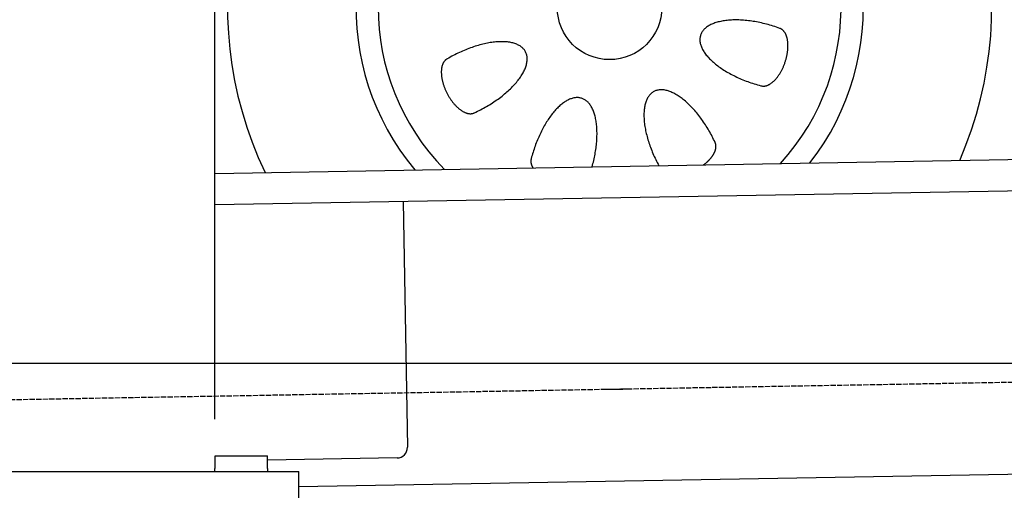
# Model space of a CAD drawing. Extents: x 562 to 7231, y 5317 to 13126.
# Tile 4 of 74: x 1547 to 2484, y 7995 to 8443. Entities that reach past the tile are written whole.
import ezdxf

# ---------------------------------------------------------------- set-up
doc = ezdxf.new("R2010")
doc.units = 0
doc.linetypes.add('GEN3', pattern=[6.25, 5, -1.25])
doc.layers.get('0').update_dxf_attribs({"linetype": 'CONTINUOUS'})
for name, color, linetype in [('3', 6, 'GEN3'), ('5', 3, 'CONTINUOUS'), ('CAR', 10, 'CONTINUOUS')]:
    doc.layers.add(name, color=color, linetype=linetype)

msp = doc.modelspace()

# ---------------------------------------------------------------- linework, layer by layer
for p, q in [((1732.775, 8063.018), (1732.775, 10683.018)), ((1732.775, 8297.073), (4392.087, 8343.491)), ((4387.611, 8313.408), (1732.775, 8267.068)), ((1911.989, 8270.196), (1916.072, 8036.232)), ((4146.361, 8039.156), (1812.775, 7998.423)), ((1732.775, 8028.018), (1782.775, 8028.018)), ((1732.775, 8027.85), (1732.775, 8016.018)), ((1782.775, 8016.018), (1782.775, 8028.018)), ((1906.248, 8026.059), (1782.775, 8023.904)), ((1732.775, 8013.018), (1732.775, 8016.018)), ((1782.775, 8016.018), (1782.775, 8013.018)), ((1072.775, 8013.018), (1812.775, 8013.018)), ((1812.775, 7908.018), (1812.775, 8013.018))]:
    msp.add_line(p, q)
msp.add_arc((1906.074, 8036.057), 10, 271, 1)
at = {"layer": '3'}
msp.add_line((1175.278, 8075.309), (6230.443, 8163.547), dxfattribs=at)
at = {"layer": '5'}
msp.add_line((6272.775, 8115.902), (872.775, 8115.902), dxfattribs=at)
at = {"layer": 'CAR'}
for points in [[(2270.61, 8435.17, 0), (2269.07, 8435.73, 0), (2267.52, 8436.27, 0), (2265.97, 8436.79, 0), (2264.4, 8437.3, 0), (2262.83, 8437.78, 0), (2261.25, 8438.25, 0), (2259.67, 8438.7, 0), (2258.08, 8439.13, 0), (2256.49, 8439.54, 0), (2254.9, 8439.92, 0), (2253.31, 8440.29, 0), (2251.73, 8440.64, 0), (2250.14, 8440.96, 0), (2248.56, 8441.26, 0), (2246.98, 8441.55, 0), (2245.41, 8441.8, 0), (2243.84, 8442.04, 0), (2242.29, 8442.26, 0), (2240.74, 8442.45, 0), (2239.2, 8442.62, 0), (2237.67, 8442.77, 0), (2236.15, 8442.9, 0), (2234.65, 8443, 0), (2233.16, 8443.08, 0), (2231.69, 8443.14, 0), (2230.23, 8443.17, 0), (2228.79, 8443.18, 0), (2227.37, 8443.17, 0), (2225.96, 8443.14, 0), (2224.58, 8443.08, 0), (2223.22, 8443, 0), (2221.88, 8442.9, 0), (2220.56, 8442.77, 0), (2219.27, 8442.62, 0), (2218, 8442.45, 0), (2216.75, 8442.26, 0), (2215.53, 8442.04, 0), (2214.34, 8441.8, 0), (2213.18, 8441.54, 0), (2212.05, 8441.26, 0), (2210.95, 8440.96, 0), (2209.87, 8440.63, 0), (2208.83, 8440.29, 0), (2207.82, 8439.92, 0), (2206.84, 8439.53, 0), (2205.9, 8439.13, 0), (2204.99, 8438.7, 0), (2204.11, 8438.25, 0), (2203.27, 8437.78, 0), (2202.47, 8437.3, 0), (2201.7, 8436.79, 0), (2200.97, 8436.27, 0), (2200.27, 8435.72, 0), (2199.61, 8435.16, 0), (2198.99, 8434.59, 0), (2198.41, 8433.99, 0), (2197.87, 8433.38, 0), (2197.37, 8432.75, 0), (2196.91, 8432.11, 0), (2196.49, 8431.45, 0), (2196.11, 8430.78, 0), (2195.77, 8430.09, 0), (2195.47, 8429.39, 0), (2195.21, 8428.67, 0), (2194.99, 8427.95, 0), (2194.81, 8427.21, 0), (2194.68, 8426.45, 0), (2194.59, 8425.69, 0), (2194.53, 8424.92, 0), (2194.53, 8424.13, 0), (2194.56, 8423.34, 0), (2194.63, 8422.53, 0), (2194.75, 8421.72, 0), (2194.9, 8420.9, 0), (2195.1, 8420.07, 0), (2195.34, 8419.24, 0), (2195.62, 8418.39, 0), (2195.95, 8417.55, 0), (2196.31, 8416.69, 0), (2196.71, 8415.84, 0), (2197.16, 8414.97, 0), (2197.64, 8414.11, 0), (2198.16, 8413.24, 0), (2198.72, 8412.37, 0), (2199.33, 8411.5, 0), (2199.96, 8410.63, 0), (2200.64, 8409.75, 0), (2201.36, 8408.88, 0), (2202.11, 8408.01, 0), (2202.9, 8407.13, 0), (2203.72, 8406.27, 0), (2204.58, 8405.4, 0), (2205.48, 8404.53, 0), (2206.41, 8403.67, 0), (2207.37, 8402.82, 0), (2208.36, 8401.97, 0), (2209.39, 8401.12, 0), (2210.45, 8400.28, 0), (2211.54, 8399.45, 0), (2212.66, 8398.63, 0), (2213.81, 8397.81, 0), (2214.99, 8397, 0), (2216.19, 8396.2, 0), (2217.42, 8395.41, 0), (2218.68, 8394.63, 0), (2219.96, 8393.86, 0), (2221.27, 8393.1, 0), (2222.6, 8392.35, 0), (2223.95, 8391.61, 0), (2225.33, 8390.89, 0), (2226.72, 8390.18, 0), (2228.14, 8389.49, 0), (2229.57, 8388.8, 0), (2231.02, 8388.14, 0), (2232.48, 8387.48, 0), (2233.97, 8386.85, 0), (2235.46, 8386.23, 0), (2236.97, 8385.62, 0), (2238.5, 8385.03, 0), (2240.03, 8384.46, 0), (2241.58, 8383.91, 0), (2243.13, 8383.37, 0), (2244.69, 8382.86, 0), (2246.26, 8382.36, 0), (2247.84, 8381.88, 0), (2249.42, 8381.42, 0), (2251, 8380.98, 0), (2252.59, 8380.56, 0)], [(2252.59, 8380.56, 0), (2252.94, 8380.45, 0), (2253.29, 8380.36, 0), (2253.65, 8380.29, 0), (2254.02, 8380.23, 0), (2254.39, 8380.19, 0), (2254.76, 8380.17, 0), (2255.14, 8380.16, 0), (2255.52, 8380.17, 0), (2255.91, 8380.2, 0), (2256.3, 8380.24, 0), (2256.69, 8380.3, 0), (2257.08, 8380.38, 0), (2257.48, 8380.47, 0), (2257.88, 8380.58, 0), (2258.28, 8380.71, 0), (2258.69, 8380.85, 0), (2259.1, 8381.01, 0), (2259.5, 8381.18, 0), (2259.91, 8381.37, 0), (2260.32, 8381.58, 0), (2260.73, 8381.8, 0), (2261.15, 8382.04, 0), (2261.56, 8382.29, 0), (2261.97, 8382.56, 0), (2262.38, 8382.85, 0), (2262.79, 8383.15, 0), (2263.2, 8383.46, 0), (2263.61, 8383.79, 0), (2264.02, 8384.14, 0), (2264.43, 8384.49, 0), (2264.83, 8384.87, 0), (2265.24, 8385.25, 0), (2265.64, 8385.65, 0), (2266.04, 8386.06, 0), (2266.43, 8386.49, 0), (2266.82, 8386.93, 0), (2267.21, 8387.38, 0), (2267.6, 8387.84, 0), (2267.98, 8388.32, 0), (2268.36, 8388.81, 0), (2268.74, 8389.31, 0), (2269.11, 8389.82, 0), (2269.47, 8390.34, 0), (2269.83, 8390.87, 0), (2270.19, 8391.41, 0), (2270.54, 8391.96, 0), (2270.89, 8392.52, 0), (2271.23, 8393.1, 0), (2271.56, 8393.68, 0), (2271.89, 8394.26, 0), (2272.21, 8394.86, 0), (2272.53, 8395.46, 0), (2272.84, 8396.08, 0), (2273.14, 8396.69, 0), (2273.44, 8397.32, 0), (2273.73, 8397.95, 0), (2274.01, 8398.59, 0), (2274.28, 8399.23, 0), (2274.55, 8399.88, 0), (2274.8, 8400.53, 0), (2275.05, 8401.19, 0), (2275.3, 8401.85, 0), (2275.53, 8402.52, 0), (2275.76, 8403.19, 0), (2275.97, 8403.86, 0), (2276.18, 8404.53, 0), (2276.38, 8405.21, 0), (2276.57, 8405.89, 0), (2276.75, 8406.57, 0), (2276.93, 8407.25, 0), (2277.09, 8407.92, 0), (2277.24, 8408.6, 0), (2277.39, 8409.28, 0), (2277.52, 8409.96, 0), (2277.65, 8410.64, 0), (2277.76, 8411.32, 0), (2277.87, 8411.99, 0), (2277.97, 8412.66, 0), (2278.05, 8413.33, 0), (2278.13, 8413.99, 0), (2278.19, 8414.65, 0), (2278.25, 8415.31, 0), (2278.3, 8415.96, 0), (2278.33, 8416.61, 0), (2278.36, 8417.25, 0), (2278.38, 8417.89, 0), (2278.38, 8418.52, 0), (2278.38, 8419.14, 0), (2278.36, 8419.76, 0), (2278.34, 8420.37, 0), (2278.31, 8420.98, 0), (2278.26, 8421.57, 0), (2278.21, 8422.16, 0), (2278.14, 8422.73, 0), (2278.07, 8423.3, 0), (2277.98, 8423.86, 0), (2277.89, 8424.41, 0), (2277.79, 8424.95, 0), (2277.67, 8425.48, 0), (2277.55, 8426, 0), (2277.42, 8426.51, 0), (2277.27, 8427.01, 0), (2277.12, 8427.49, 0), (2276.96, 8427.97, 0), (2276.79, 8428.43, 0), (2276.61, 8428.88, 0), (2276.42, 8429.31, 0), (2276.22, 8429.74, 0), (2276.02, 8430.15, 0), (2275.8, 8430.55, 0), (2275.58, 8430.93, 0), (2275.35, 8431.3, 0), (2275.11, 8431.65, 0), (2274.86, 8431.99, 0), (2274.6, 8432.32, 0), (2274.34, 8432.63, 0), (2274.06, 8432.93, 0), (2273.78, 8433.21, 0), (2273.5, 8433.48, 0), (2273.2, 8433.73, 0), (2272.9, 8433.96, 0), (2272.59, 8434.18, 0), (2272.28, 8434.39, 0), (2271.96, 8434.58, 0), (2271.63, 8434.75, 0), (2271.3, 8434.9, 0), (2270.96, 8435.04, 0), (2270.61, 8435.17, 0)], [(1979.87, 8354.75, 0), (1981.36, 8355.44, 0), (1982.84, 8356.15, 0), (1984.31, 8356.88, 0), (1985.78, 8357.63, 0), (1987.23, 8358.4, 0), (1988.68, 8359.19, 0), (1990.11, 8359.99, 0), (1991.54, 8360.81, 0), (1992.95, 8361.64, 0), (1994.35, 8362.49, 0), (1995.73, 8363.36, 0), (1997.1, 8364.23, 0), (1998.45, 8365.13, 0), (1999.78, 8366.03, 0), (2001.1, 8366.95, 0), (2002.39, 8367.87, 0), (2003.67, 8368.81, 0), (2004.92, 8369.76, 0), (2006.15, 8370.72, 0), (2007.36, 8371.69, 0), (2008.55, 8372.66, 0), (2009.71, 8373.65, 0), (2010.84, 8374.64, 0), (2011.95, 8375.63, 0), (2013.04, 8376.63, 0), (2014.09, 8377.64, 0), (2015.12, 8378.65, 0), (2016.11, 8379.67, 0), (2017.08, 8380.68, 0), (2018.02, 8381.7, 0), (2018.93, 8382.72, 0), (2019.8, 8383.74, 0), (2020.65, 8384.76, 0), (2021.46, 8385.78, 0), (2022.23, 8386.8, 0), (2022.97, 8387.82, 0), (2023.68, 8388.83, 0), (2024.36, 8389.84, 0), (2024.99, 8390.85, 0), (2025.6, 8391.85, 0), (2026.16, 8392.84, 0), (2026.69, 8393.83, 0), (2027.18, 8394.81, 0), (2027.64, 8395.78, 0), (2028.06, 8396.75, 0), (2028.43, 8397.71, 0), (2028.78, 8398.65, 0), (2029.08, 8399.59, 0), (2029.34, 8400.51, 0), (2029.57, 8401.43, 0), (2029.75, 8402.33, 0), (2029.9, 8403.22, 0), (2030.01, 8404.09, 0), (2030.08, 8404.95, 0), (2030.11, 8405.8, 0), (2030.1, 8406.63, 0), (2030.05, 8407.44, 0), (2029.96, 8408.24, 0), (2029.83, 8409.02, 0), (2029.66, 8409.79, 0), (2029.46, 8410.53, 0), (2029.21, 8411.26, 0), (2028.93, 8411.97, 0), (2028.6, 8412.66, 0), (2028.24, 8413.33, 0), (2027.84, 8413.97, 0), (2027.41, 8414.6, 0), (2026.93, 8415.21, 0), (2026.42, 8415.79, 0), (2025.87, 8416.35, 0), (2025.29, 8416.89, 0), (2024.67, 8417.41, 0), (2024.01, 8417.9, 0), (2023.32, 8418.37, 0), (2022.59, 8418.81, 0), (2021.83, 8419.24, 0), (2021.04, 8419.63, 0), (2020.21, 8420, 0), (2019.35, 8420.35, 0), (2018.46, 8420.67, 0), (2017.54, 8420.97, 0), (2016.59, 8421.24, 0), (2015.6, 8421.48, 0), (2014.59, 8421.7, 0), (2013.55, 8421.89, 0), (2012.48, 8422.06, 0), (2011.38, 8422.19, 0), (2010.26, 8422.31, 0), (2009.11, 8422.39, 0), (2007.94, 8422.45, 0), (2006.74, 8422.48, 0), (2005.52, 8422.49, 0), (2004.27, 8422.46, 0), (2003.01, 8422.42, 0), (2001.72, 8422.34, 0), (2000.42, 8422.24, 0), (1999.09, 8422.11, 0), (1997.75, 8421.95, 0), (1996.39, 8421.77, 0), (1995.02, 8421.56, 0), (1993.63, 8421.33, 0), (1992.22, 8421.07, 0), (1990.8, 8420.78, 0), (1989.37, 8420.47, 0), (1987.93, 8420.13, 0), (1986.48, 8419.77, 0), (1985.02, 8419.39, 0), (1983.55, 8418.97, 0), (1982.07, 8418.54, 0), (1980.59, 8418.08, 0), (1979.1, 8417.59, 0), (1977.61, 8417.08, 0), (1976.11, 8416.55, 0), (1974.62, 8416, 0), (1973.12, 8415.42, 0), (1971.62, 8414.83, 0), (1970.12, 8414.21, 0), (1968.63, 8413.57, 0), (1967.13, 8412.91, 0), (1965.65, 8412.22, 0), (1964.16, 8411.52, 0), (1962.69, 8410.8, 0), (1961.22, 8410.06, 0), (1959.75, 8409.31, 0), (1958.3, 8408.53, 0), (1956.86, 8407.74, 0), (1955.43, 8406.93, 0), (1954.01, 8406.11, 0)], [(1954.01, 8406.11, 0), (1953.69, 8405.93, 0), (1953.37, 8405.75, 0), (1953.06, 8405.54, 0), (1952.77, 8405.33, 0), (1952.48, 8405.09, 0), (1952.2, 8404.85, 0), (1951.92, 8404.58, 0), (1951.66, 8404.31, 0), (1951.41, 8404.01, 0), (1951.16, 8403.71, 0), (1950.93, 8403.39, 0), (1950.7, 8403.05, 0), (1950.49, 8402.71, 0), (1950.28, 8402.35, 0), (1950.08, 8401.97, 0), (1949.9, 8401.59, 0), (1949.72, 8401.19, 0), (1949.56, 8400.77, 0), (1949.4, 8400.35, 0), (1949.26, 8399.91, 0), (1949.13, 8399.47, 0), (1949, 8399.01, 0), (1948.89, 8398.54, 0), (1948.79, 8398.05, 0), (1948.7, 8397.56, 0), (1948.62, 8397.06, 0), (1948.55, 8396.55, 0), (1948.5, 8396.02, 0), (1948.45, 8395.49, 0), (1948.42, 8394.95, 0), (1948.39, 8394.4, 0), (1948.38, 8393.84, 0), (1948.38, 8393.28, 0), (1948.39, 8392.7, 0), (1948.41, 8392.12, 0), (1948.44, 8391.54, 0), (1948.49, 8390.94, 0), (1948.54, 8390.34, 0), (1948.61, 8389.73, 0), (1948.69, 8389.12, 0), (1948.77, 8388.5, 0), (1948.87, 8387.88, 0), (1948.98, 8387.25, 0), (1949.1, 8386.62, 0), (1949.23, 8385.98, 0), (1949.38, 8385.35, 0), (1949.53, 8384.7, 0), (1949.69, 8384.06, 0), (1949.86, 8383.41, 0), (1950.05, 8382.77, 0), (1950.24, 8382.12, 0), (1950.45, 8381.47, 0), (1950.66, 8380.81, 0), (1950.88, 8380.16, 0), (1951.12, 8379.51, 0), (1951.36, 8378.86, 0), (1951.61, 8378.21, 0), (1951.87, 8377.56, 0), (1952.14, 8376.92, 0), (1952.42, 8376.27, 0), (1952.71, 8375.63, 0), (1953.01, 8374.99, 0), (1953.31, 8374.35, 0), (1953.63, 8373.72, 0), (1953.95, 8373.09, 0), (1954.28, 8372.47, 0), (1954.61, 8371.85, 0), (1954.96, 8371.24, 0), (1955.31, 8370.63, 0), (1955.67, 8370.03, 0), (1956.03, 8369.43, 0), (1956.41, 8368.84, 0), (1956.78, 8368.26, 0), (1957.17, 8367.68, 0), (1957.56, 8367.12, 0), (1957.95, 8366.56, 0), (1958.35, 8366, 0), (1958.76, 8365.46, 0), (1959.17, 8364.93, 0), (1959.59, 8364.4, 0), (1960.01, 8363.89, 0), (1960.43, 8363.39, 0), (1960.86, 8362.89, 0), (1961.29, 8362.41, 0), (1961.73, 8361.94, 0), (1962.17, 8361.47, 0), (1962.61, 8361.02, 0), (1963.05, 8360.58, 0), (1963.5, 8360.16, 0), (1963.95, 8359.74, 0), (1964.4, 8359.34, 0), (1964.85, 8358.95, 0), (1965.31, 8358.58, 0), (1965.76, 8358.21, 0), (1966.21, 8357.86, 0), (1966.67, 8357.53, 0), (1967.13, 8357.2, 0), (1967.58, 8356.9, 0), (1968.04, 8356.6, 0), (1968.49, 8356.32, 0), (1968.94, 8356.06, 0), (1969.4, 8355.81, 0), (1969.85, 8355.57, 0), (1970.3, 8355.35, 0), (1970.74, 8355.14, 0), (1971.19, 8354.95, 0), (1971.63, 8354.78, 0), (1972.07, 8354.62, 0), (1972.51, 8354.47, 0), (1972.94, 8354.35, 0), (1973.37, 8354.23, 0), (1973.79, 8354.14, 0), (1974.21, 8354.05, 0), (1974.63, 8353.99, 0), (1975.04, 8353.94, 0), (1975.45, 8353.91, 0), (1975.85, 8353.89, 0), (1976.25, 8353.89, 0), (1976.64, 8353.9, 0), (1977.03, 8353.93, 0), (1977.41, 8353.98, 0), (1977.78, 8354.04, 0), (1978.15, 8354.12, 0), (1978.51, 8354.21, 0), (1978.86, 8354.32, 0), (1979.2, 8354.45, 0), (1979.54, 8354.59, 0), (1979.87, 8354.75, 0)], [(2209.01, 8326.45, 0), (2208.33, 8327.91, 0), (2207.64, 8329.36, 0), (2206.92, 8330.8, 0), (2206.19, 8332.23, 0), (2205.44, 8333.66, 0), (2204.67, 8335.08, 0), (2203.89, 8336.48, 0), (2203.09, 8337.88, 0), (2202.28, 8339.26, 0), (2201.45, 8340.64, 0), (2200.6, 8341.99, 0), (2199.75, 8343.33, 0), (2198.88, 8344.66, 0), (2198, 8345.97, 0), (2197.1, 8347.26, 0), (2196.2, 8348.54, 0), (2195.28, 8349.79, 0), (2194.36, 8351.03, 0), (2193.42, 8352.24, 0), (2192.48, 8353.44, 0), (2191.53, 8354.61, 0), (2190.57, 8355.75, 0), (2189.6, 8356.88, 0), (2188.63, 8357.98, 0), (2187.65, 8359.05, 0), (2186.67, 8360.1, 0), (2185.68, 8361.12, 0), (2184.69, 8362.11, 0), (2183.7, 8363.08, 0), (2182.7, 8364.01, 0), (2181.7, 8364.92, 0), (2180.71, 8365.8, 0), (2179.71, 8366.64, 0), (2178.71, 8367.46, 0), (2177.71, 8368.24, 0), (2176.71, 8369, 0), (2175.72, 8369.71, 0), (2174.73, 8370.4, 0), (2173.74, 8371.05, 0), (2172.76, 8371.67, 0), (2171.78, 8372.26, 0), (2170.8, 8372.81, 0), (2169.84, 8373.32, 0), (2168.88, 8373.8, 0), (2167.93, 8374.24, 0), (2166.98, 8374.65, 0), (2166.04, 8375.02, 0), (2165.12, 8375.35, 0), (2164.2, 8375.65, 0), (2163.3, 8375.91, 0), (2162.4, 8376.13, 0), (2161.52, 8376.32, 0), (2160.65, 8376.47, 0), (2159.79, 8376.58, 0), (2158.94, 8376.65, 0), (2158.11, 8376.69, 0), (2157.3, 8376.68, 0), (2156.5, 8376.64, 0), (2155.71, 8376.57, 0), (2154.94, 8376.45, 0), (2154.19, 8376.3, 0), (2153.45, 8376.11, 0), (2152.74, 8375.88, 0), (2152.04, 8375.61, 0), (2151.36, 8375.31, 0), (2150.69, 8374.97, 0), (2150.05, 8374.6, 0), (2149.43, 8374.18, 0), (2148.83, 8373.74, 0), (2148.24, 8373.25, 0), (2147.68, 8372.73, 0), (2147.14, 8372.18, 0), (2146.63, 8371.59, 0), (2146.13, 8370.97, 0), (2145.66, 8370.31, 0), (2145.21, 8369.62, 0), (2144.78, 8368.9, 0), (2144.38, 8368.14, 0), (2144, 8367.35, 0), (2143.64, 8366.53, 0), (2143.31, 8365.68, 0), (2143.01, 8364.8, 0), (2142.72, 8363.89, 0), (2142.46, 8362.95, 0), (2142.23, 8361.98, 0), (2142.02, 8360.98, 0), (2141.84, 8359.96, 0), (2141.68, 8358.9, 0), (2141.55, 8357.83, 0), (2141.44, 8356.72, 0), (2141.36, 8355.6, 0), (2141.31, 8354.45, 0), (2141.28, 8353.27, 0), (2141.27, 8352.08, 0), (2141.29, 8350.86, 0), (2141.34, 8349.62, 0), (2141.41, 8348.36, 0), (2141.51, 8347.09, 0), (2141.64, 8345.79, 0), (2141.79, 8344.48, 0), (2141.96, 8343.15, 0), (2142.16, 8341.81, 0), (2142.39, 8340.45, 0), (2142.64, 8339.08, 0), (2142.91, 8337.69, 0), (2143.21, 8336.29, 0), (2143.53, 8334.89, 0), (2143.88, 8333.47, 0), (2144.25, 8332.04, 0), (2144.65, 8330.6, 0), (2145.07, 8329.16, 0), (2145.51, 8327.71, 0), (2145.98, 8326.26, 0), (2146.47, 8324.8, 0), (2146.98, 8323.33, 0), (2147.51, 8321.87, 0), (2148.06, 8320.4, 0), (2148.64, 8318.94, 0), (2149.23, 8317.47, 0), (2149.85, 8316, 0), (2150.48, 8314.54, 0), (2151.14, 8313.08, 0), (2151.82, 8311.63, 0), (2152.51, 8310.18, 0), (2153.22, 8308.73, 0), (2153.95, 8307.3, 0), (2154.7, 8305.87, 0), (2155.46, 8304.45, 0)], [(2091.91, 8303.34, 0), (2092.32, 8304.84, 0), (2092.72, 8306.35, 0), (2093.1, 8307.86, 0), (2093.46, 8309.37, 0), (2093.8, 8310.87, 0), (2094.13, 8312.38, 0), (2094.43, 8313.88, 0), (2094.72, 8315.38, 0), (2094.98, 8316.88, 0), (2095.23, 8318.37, 0), (2095.45, 8319.86, 0), (2095.66, 8321.34, 0), (2095.84, 8322.81, 0), (2096.01, 8324.27, 0), (2096.16, 8325.72, 0), (2096.28, 8327.16, 0), (2096.39, 8328.6, 0), (2096.47, 8330.01, 0), (2096.53, 8331.42, 0), (2096.58, 8332.81, 0), (2096.6, 8334.19, 0), (2096.6, 8335.55, 0), (2096.58, 8336.89, 0), (2096.54, 8338.21, 0), (2096.48, 8339.52, 0), (2096.4, 8340.81, 0), (2096.3, 8342.08, 0), (2096.18, 8343.33, 0), (2096.03, 8344.55, 0), (2095.87, 8345.76, 0), (2095.69, 8346.94, 0), (2095.48, 8348.1, 0), (2095.26, 8349.23, 0), (2095.02, 8350.34, 0), (2094.76, 8351.42, 0), (2094.47, 8352.47, 0), (2094.17, 8353.5, 0), (2093.85, 8354.5, 0), (2093.51, 8355.47, 0), (2093.15, 8356.42, 0), (2092.78, 8357.33, 0), (2092.38, 8358.21, 0), (2091.97, 8359.07, 0), (2091.54, 8359.89, 0), (2091.09, 8360.68, 0), (2090.62, 8361.43, 0), (2090.14, 8362.16, 0), (2089.64, 8362.85, 0), (2089.13, 8363.51, 0), (2088.6, 8364.13, 0), (2088.05, 8364.72, 0), (2087.49, 8365.27, 0), (2086.91, 8365.79, 0), (2086.32, 8366.28, 0), (2085.71, 8366.72, 0), (2085.09, 8367.14, 0), (2084.45, 8367.51, 0), (2083.81, 8367.85, 0), (2083.15, 8368.15, 0), (2082.48, 8368.42, 0), (2081.79, 8368.65, 0), (2081.1, 8368.84, 0), (2080.39, 8368.99, 0), (2079.67, 8369.11, 0), (2078.95, 8369.19, 0), (2078.21, 8369.23, 0), (2077.46, 8369.23, 0), (2076.71, 8369.2, 0), (2075.94, 8369.13, 0), (2075.17, 8369.02, 0), (2074.4, 8368.87, 0), (2073.61, 8368.69, 0), (2072.82, 8368.47, 0), (2072.02, 8368.21, 0), (2071.22, 8367.91, 0), (2070.41, 8367.58, 0), (2069.6, 8367.21, 0), (2068.78, 8366.81, 0), (2067.96, 8366.37, 0), (2067.14, 8365.89, 0), (2066.31, 8365.38, 0), (2065.49, 8364.83, 0), (2064.66, 8364.25, 0), (2063.83, 8363.63, 0), (2063, 8362.98, 0), (2062.17, 8362.3, 0), (2061.35, 8361.58, 0), (2060.52, 8360.83, 0), (2059.69, 8360.05, 0), (2058.87, 8359.23, 0), (2058.05, 8358.39, 0), (2057.23, 8357.51, 0), (2056.42, 8356.6, 0), (2055.61, 8355.66, 0), (2054.81, 8354.7, 0), (2054.01, 8353.7, 0), (2053.22, 8352.68, 0), (2052.43, 8351.63, 0), (2051.65, 8350.55, 0), (2050.88, 8349.45, 0), (2050.11, 8348.32, 0), (2049.36, 8347.17, 0), (2048.61, 8345.99, 0), (2047.87, 8344.79, 0), (2047.14, 8343.57, 0), (2046.42, 8342.33, 0), (2045.72, 8341.06, 0), (2045.02, 8339.78, 0), (2044.33, 8338.48, 0), (2043.66, 8337.15, 0), (2043, 8335.81, 0), (2042.35, 8334.46, 0), (2041.71, 8333.08, 0), (2041.09, 8331.7, 0), (2040.48, 8330.29, 0), (2039.88, 8328.88, 0), (2039.3, 8327.45, 0), (2038.74, 8326.01, 0), (2038.19, 8324.56, 0), (2037.65, 8323.1, 0), (2037.13, 8321.63, 0), (2036.63, 8320.15, 0), (2036.15, 8318.67, 0), (2035.68, 8317.18, 0), (2035.23, 8315.68, 0), (2034.79, 8314.18, 0), (2034.38, 8312.68, 0), (2033.98, 8311.17, 0)], [(2198.1, 8305.19, 0), (2198.31, 8305.36, 0), (2198.52, 8305.52, 0), (2198.73, 8305.68, 0), (2198.94, 8305.84, 0), (2199.15, 8306.01, 0), (2199.35, 8306.17, 0), (2199.56, 8306.33, 0), (2199.76, 8306.5, 0), (2199.96, 8306.67, 0), (2200.16, 8306.83, 0), (2200.36, 8307, 0), (2200.55, 8307.17, 0), (2200.75, 8307.34, 0), (2200.94, 8307.51, 0), (2201.13, 8307.68, 0), (2201.32, 8307.85, 0), (2201.51, 8308.02, 0), (2201.69, 8308.19, 0), (2201.88, 8308.36, 0), (2202.06, 8308.53, 0), (2202.24, 8308.71, 0), (2202.42, 8308.88, 0), (2202.6, 8309.05, 0), (2202.77, 8309.23, 0), (2202.94, 8309.4, 0), (2203.12, 8309.58, 0), (2203.29, 8309.75, 0), (2203.45, 8309.93, 0), (2203.62, 8310.1, 0), (2203.78, 8310.28, 0), (2203.95, 8310.46, 0), (2204.11, 8310.63, 0), (2204.27, 8310.81, 0), (2204.42, 8310.99, 0), (2204.58, 8311.17, 0), (2204.73, 8311.34, 0), (2204.88, 8311.52, 0), (2205.03, 8311.7, 0), (2205.18, 8311.88, 0), (2205.32, 8312.06, 0), (2205.46, 8312.24, 0), (2205.6, 8312.42, 0), (2205.74, 8312.59, 0), (2205.88, 8312.77, 0), (2206.01, 8312.95, 0), (2206.14, 8313.13, 0), (2206.27, 8313.31, 0), (2206.4, 8313.49, 0), (2206.53, 8313.67, 0), (2206.65, 8313.85, 0), (2206.77, 8314.03, 0), (2206.89, 8314.21, 0), (2207.01, 8314.39, 0), (2207.12, 8314.57, 0), (2207.24, 8314.74, 0), (2207.35, 8314.92, 0), (2207.45, 8315.1, 0), (2207.56, 8315.28, 0), (2207.66, 8315.46, 0), (2207.76, 8315.64, 0), (2207.86, 8315.81, 0), (2207.96, 8315.99, 0), (2208.05, 8316.17, 0), (2208.15, 8316.35, 0), (2208.24, 8316.52, 0), (2208.32, 8316.7, 0), (2208.41, 8316.88, 0), (2208.49, 8317.05, 0), (2208.57, 8317.23, 0), (2208.65, 8317.4, 0), (2208.73, 8317.58, 0), (2208.8, 8317.75, 0), (2208.87, 8317.93, 0), (2208.94, 8318.1, 0), (2209.01, 8318.28, 0), (2209.07, 8318.45, 0), (2209.13, 8318.62, 0), (2209.19, 8318.79, 0), (2209.25, 8318.97, 0), (2209.3, 8319.14, 0), (2209.35, 8319.31, 0), (2209.4, 8319.48, 0), (2209.45, 8319.65, 0), (2209.49, 8319.82, 0), (2209.53, 8319.98, 0), (2209.57, 8320.15, 0), (2209.61, 8320.32, 0), (2209.65, 8320.49, 0), (2209.68, 8320.65, 0), (2209.71, 8320.82, 0), (2209.74, 8320.98, 0), (2209.76, 8321.14, 0), (2209.78, 8321.31, 0), (2209.8, 8321.47, 0), (2209.82, 8321.63, 0), (2209.84, 8321.79, 0), (2209.85, 8321.95, 0), (2209.86, 8322.11, 0), (2209.87, 8322.27, 0), (2209.87, 8322.43, 0), (2209.87, 8322.58, 0), (2209.87, 8322.74, 0), (2209.87, 8322.9, 0), (2209.87, 8323.05, 0), (2209.86, 8323.2, 0), (2209.85, 8323.36, 0), (2209.84, 8323.51, 0), (2209.82, 8323.66, 0), (2209.8, 8323.81, 0), (2209.79, 8323.96, 0), (2209.76, 8324.1, 0), (2209.74, 8324.25, 0), (2209.71, 8324.4, 0), (2209.68, 8324.54, 0), (2209.65, 8324.69, 0), (2209.62, 8324.83, 0), (2209.58, 8324.97, 0), (2209.54, 8325.11, 0), (2209.5, 8325.25, 0), (2209.45, 8325.39, 0), (2209.41, 8325.53, 0), (2209.36, 8325.66, 0), (2209.31, 8325.8, 0), (2209.25, 8325.93, 0), (2209.2, 8326.06, 0), (2209.14, 8326.19, 0), (2209.08, 8326.33, 0), (2209.01, 8326.45, 0)], [(2033.98, 8311.17, 0), (2033.96, 8311.11, 0), (2033.94, 8311.05, 0), (2033.92, 8310.99, 0), (2033.9, 8310.93, 0), (2033.88, 8310.86, 0), (2033.86, 8310.8, 0), (2033.85, 8310.74, 0), (2033.83, 8310.68, 0), (2033.82, 8310.61, 0), (2033.8, 8310.55, 0), (2033.79, 8310.49, 0), (2033.77, 8310.42, 0), (2033.76, 8310.36, 0), (2033.74, 8310.3, 0), (2033.73, 8310.23, 0), (2033.72, 8310.17, 0), (2033.71, 8310.11, 0), (2033.7, 8310.04, 0), (2033.69, 8309.98, 0), (2033.67, 8309.91, 0), (2033.67, 8309.85, 0), (2033.66, 8309.78, 0), (2033.65, 8309.72, 0), (2033.64, 8309.65, 0), (2033.63, 8309.59, 0), (2033.62, 8309.52, 0), (2033.62, 8309.46, 0), (2033.61, 8309.39, 0), (2033.61, 8309.33, 0), (2033.6, 8309.26, 0), (2033.6, 8309.19, 0), (2033.59, 8309.13, 0), (2033.59, 8309.06, 0), (2033.59, 8309, 0), (2033.58, 8308.93, 0), (2033.58, 8308.86, 0), (2033.58, 8308.8, 0), (2033.58, 8308.73, 0), (2033.58, 8308.66, 0), (2033.58, 8308.59, 0), (2033.58, 8308.53, 0), (2033.58, 8308.46, 0), (2033.58, 8308.39, 0), (2033.59, 8308.32, 0), (2033.59, 8308.26, 0), (2033.59, 8308.19, 0), (2033.6, 8308.12, 0), (2033.6, 8308.05, 0), (2033.61, 8307.98, 0), (2033.61, 8307.92, 0), (2033.62, 8307.85, 0), (2033.62, 8307.78, 0), (2033.63, 8307.71, 0), (2033.64, 8307.64, 0), (2033.65, 8307.57, 0), (2033.65, 8307.5, 0), (2033.66, 8307.44, 0), (2033.67, 8307.37, 0), (2033.68, 8307.3, 0), (2033.69, 8307.23, 0), (2033.7, 8307.16, 0), (2033.72, 8307.09, 0), (2033.73, 8307.02, 0), (2033.74, 8306.95, 0), (2033.75, 8306.88, 0), (2033.77, 8306.81, 0), (2033.78, 8306.74, 0), (2033.8, 8306.67, 0), (2033.81, 8306.6, 0), (2033.83, 8306.53, 0), (2033.84, 8306.46, 0), (2033.86, 8306.39, 0), (2033.88, 8306.32, 0), (2033.9, 8306.25, 0), (2033.92, 8306.18, 0), (2033.93, 8306.11, 0), (2033.95, 8306.04, 0), (2033.97, 8305.96, 0), (2033.99, 8305.89, 0), (2034.01, 8305.82, 0), (2034.04, 8305.75, 0), (2034.06, 8305.68, 0), (2034.08, 8305.61, 0), (2034.1, 8305.54, 0), (2034.13, 8305.47, 0), (2034.15, 8305.4, 0), (2034.18, 8305.32, 0), (2034.2, 8305.25, 0), (2034.23, 8305.18, 0), (2034.25, 8305.11, 0), (2034.28, 8305.04, 0), (2034.31, 8304.97, 0), (2034.33, 8304.89, 0), (2034.36, 8304.82, 0), (2034.39, 8304.75, 0), (2034.42, 8304.68, 0), (2034.45, 8304.61, 0), (2034.48, 8304.53, 0), (2034.51, 8304.46, 0), (2034.54, 8304.39, 0), (2034.57, 8304.32, 0), (2034.6, 8304.25, 0), (2034.64, 8304.17, 0), (2034.67, 8304.1, 0), (2034.7, 8304.03, 0), (2034.74, 8303.96, 0), (2034.77, 8303.88, 0), (2034.81, 8303.81, 0), (2034.84, 8303.74, 0), (2034.88, 8303.67, 0), (2034.92, 8303.59, 0), (2034.95, 8303.52, 0), (2034.99, 8303.45, 0), (2035.03, 8303.38, 0), (2035.07, 8303.3, 0), (2035.11, 8303.23, 0), (2035.15, 8303.16, 0), (2035.19, 8303.09, 0), (2035.23, 8303.01, 0), (2035.27, 8302.94, 0), (2035.31, 8302.87, 0), (2035.35, 8302.8, 0), (2035.39, 8302.72, 0), (2035.44, 8302.65, 0), (2035.48, 8302.58, 0), (2035.52, 8302.5, 0), (2035.57, 8302.43, 0), (2035.61, 8302.36, 0)]]:
    msp.add_polyline3d(points, dxfattribs=at)
msp.add_circle((2108.588, 8455.17), 49.806, dxfattribs=at)
for radius, start, end in [(363.731, 336.382584, 205.617416), (241.516, 322.14515, 219.85485), (220.297, 317.545757, 224.454243), (363.731, 269.024148, 272.975852)]:
    msp.add_arc((2108.588, 8455.17), radius, start, end, dxfattribs=at)

doc.saveas('drawing.dxf')
